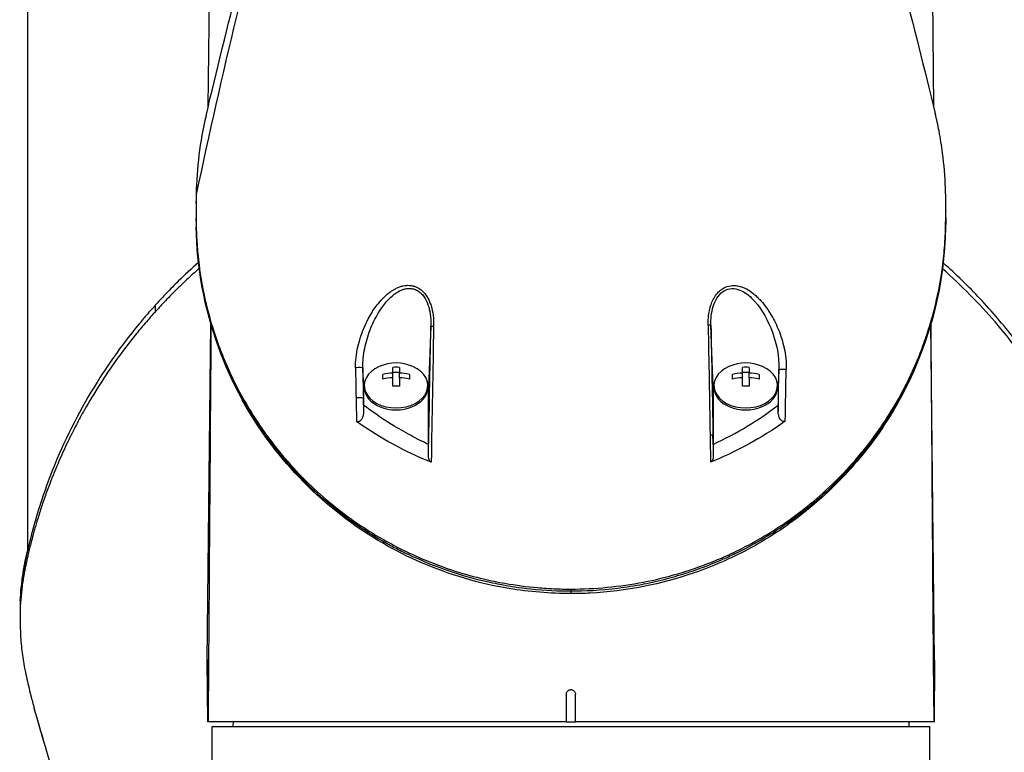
# Model space of a CAD drawing. Header units: millimetres. Extents: x 0 to 4378, y 0 to 2397.
# Tile 152 of 256: x 694 to 801, y 2007 to 2086. Entities that reach past the tile are written whole.
import ezdxf

# ---------------------------------------------------------------- set-up
doc = ezdxf.new("R2010")
doc.units = ezdxf.units.MM
doc.header["$LTSCALE"] = 0.2

# ---------------------------------------------------------------- blocks, each defined once
blk = doc.blocks.new('A$C67cfe5fe')
for p, q in [((-39.42, -99.54), (-39.01, -62.2)), ((39.01, -62.2), (39.42, -99.56)), ((-59, -147.58), (-59, -85.2)), ((-40.73, -109.98), (-40.73, -109.81)), ((40.73, -110.05), (40.73, -109.89)), ((-40.73, -111.81), (-40.73, -111.65)), ((-40.46, -116.45), (-40.47, -116.45)), ((-40.39, -117.09), (-40.39, -117.09)), ((-45.13, -121.78), (-45.13, -121.07)), ((-20.77, -121.71), (-20.77, -121.71)), ((-15.35, -121.71), (-15.35, -121.71)), ((15.05, -121.71), (15.05, -121.71)), ((15.35, -121.71), (15.35, -121.71)), ((20.75, -121.71), (20.76, -121.71)), ((-39.13, -123.05), (-39.13, -123.04)), ((-22.08, -122.7), (-22.08, -122.7)), ((14.93, -122.7), (14.93, -122.7)), ((15.23, -122.7), (15.23, -122.7)), ((21.16, -122.41), (21.17, -122.4)), ((21.16, -122.4), (21.16, -122.41)), ((21.32, -122.7), (21.32, -122.7)), ((22.06, -122.7), (22.06, -122.7)), ((-39.53, -159.7), (-39.13, -123.11)), ((-39.1, -123.13), (-39.1, -123.14)), ((-15.22, -123.39), (-15.47, -130.12)), ((15.47, -130.06), (15.22, -123.28)), ((39.1, -123.14), (39.1, -123.14)), ((39.53, -159.7), (39.13, -123.11)), ((-15.24, -124.62), (-15.24, -124.62)), ((-14.95, -125.1), (-14.95, -125.1)), ((14.95, -125.1), (14.95, -125.1)), ((15.24, -124.62), (15.24, -124.62)), ((-22.53, -130.05), (-22.61, -127.91)), ((-19.36, -128.48), (-19.36, -127.87)), ((-19.36, -128.39), (-18.64, -128.39)), ((-18.64, -127.87), (-18.64, -128.48)), ((18.64, -128.48), (18.64, -127.87)), ((18.64, -128.39), (19.36, -128.39)), ((19.36, -127.87), (19.36, -128.48)), ((22.61, -128.07), (22.53, -130.12)), ((-20.45, -129.15), (-20.45, -128.63)), ((-19.36, -128.99), (-19.36, -128.48)), ((-19.36, -129.92), (-19.36, -128.99)), ((-18.64, -128.99), (-18.64, -128.48)), ((-18.64, -128.99), (-18.64, -129.92)), ((-17.55, -128.63), (-17.55, -129.15)), ((17.55, -129.15), (17.55, -128.64)), ((18.64, -128.99), (18.64, -128.48)), ((18.64, -129.92), (18.64, -128.99)), ((19.36, -128.99), (19.36, -128.48)), ((19.36, -128.99), (19.36, -129.92)), ((20.45, -128.64), (20.45, -129.15)), ((22.59, -128.81), (22.59, -128.81)), ((-22.53, -130.05), (-22.53, -131.78)), ((-22.45, -130.05), (-22.45, -129.84)), ((-15.55, -130.05), (-15.55, -129.84)), ((-15.47, -136.24), (-15.47, -130.12)), ((15.47, -130.06), (15.47, -136.07)), ((15.55, -130.06), (15.55, -129.84)), ((22.45, -130.06), (22.45, -129.84)), ((22.53, -130.12), (22.53, -131.96)), ((-22.53, -131.78), (-22.55, -131.2)), ((-22.53, -131.96), (-22.53, -131.78)), ((15.47, -136.07), (15.44, -135.2)), ((15.47, -136.25), (15.47, -136.07)), ((0, -151.97), (0, -152.18)), ((-59.86, -154.58), (-59.86, -155.28)), ((-39.47, -166.4), (-39.53, -159.7)), ((-39.53, -159.7), (-39.47, -166.4)), ((-39.37, -159.7), (-39.53, -159.7)), ((-39.37, -159.7), (-39.43, -166.4)), ((39.37, -159.7), (39.43, -166.4)), ((39.37, -159.7), (39.53, -159.7)), ((39.47, -166.4), (39.53, -159.7)), ((39.53, -159.7), (39.47, -166.4)), ((-0.5, -163.4), (-0.5, -166.4)), ((0.5, -166.4), (0.5, -163.4)), ((-39.43, -166.4), (-39.47, -166.4)), ((-39.47, -166.4), (-39.47, -166.4)), ((-0.5, -166.4), (-39.43, -166.4)), ((-39, -166.9), (39, -166.9)), ((-39, -171.4), (-39, -166.9)), ((-36.71, -166.4), (-36.72, -166.9)), ((-0.5, -166.4), (0.5, -166.4)), ((39.43, -166.4), (0.5, -166.4)), ((36.71, -166.4), (36.72, -166.9)), ((39, -171.4), (39, -166.9)), ((39.43, -166.4), (39.47, -166.4)), ((39.47, -166.4), (39.47, -166.4))]:
    blk.add_line(p, q)
for centre in [(-19, -131.91), (19, -131.91)]:
    blk.add_arc(centre, 4.52, 66.0031, 113.9969)
for centre, major_axis, ratio, start_param, end_param in [((41.88, -111.84), (-82.61, 0.01), 0.707534, 0.001903, 0.013029), ((39.72, -112.64), (1, -0.02), 0.706623, 0.000001, 0.014095), ((49.7, -142.39), (-26.24, 1449), 0.023759, 1.557176, 1.565404), ((42.49, -142.27), (-26.89, 1453.04), 0.018519, 1.55738, 1.565584), ((-23.11, -127.92), (0.5, 0.009), 0.050153, 0.018543, 2.199203), ((-12.78, -174.14), (-17.5, 911.46), 0.010695, 1.519843, 1.523455), ((-19, -129.84), (-3.45, 0), 0.707116, 5.274253, 10.433711), ((-4.75, -173.72), (-17.02, 919.56), 0.018519, 1.520621, 1.524199), ((-19, -130.88), (-4.28, 0), 0.707097, 4.627603, 4.797175), ((19, -129.84), (-3.45, 0), 0.707116, 5.274253, 10.433711), ((19, -130.88), (-4.28, 0), 0.707097, 4.627603, 4.797175), ((4.43, -175.85), (17.33, 935.51), 0.018502, 4.758916, 4.763836), ((13.06, -176.44), (-17.88, -929.88), 0.01013, 1.616962, 1.623047), ((-19, -131.65), (-4.5, 0), 0.707097, 4.792943, 5.040089), ((-19, -132.16), (4.5, 0), 0.707097, 1.65135, 1.898497), ((-19, -131.65), (-4.5, 0), 0.707097, 4.384689, 4.631835), ((-19, -132.16), (4.5, 0), 0.707097, 1.243096, 1.490243), ((19, -131.65), (-4.5, 0), 0.707097, 4.792943, 5.040089), ((19, -132.16), (4.5, 0), 0.707097, 1.65135, 1.898497), ((19, -131.65), (-4.5, 0), 0.707097, 4.384689, 4.631835), ((19, -132.16), (4.5, 0), 0.707097, 1.243096, 1.490243), ((-19, -130.05), (-3.45, 0), 0.707116, 0, 3.141593), ((-19, -132.93), (4.28, 0), 0.707097, 1.486011, 1.655582), ((19, -130.06), (-3.45, 0), 0.707116, 0, 3.141593), ((19, -132.93), (4.28, 0), 0.707097, 1.486011, 1.655582), ((19, -132.67), (4.7, 0), 0.707107, 0.709881, 0.709892), ((-23.05, -131.21), (0.5, 0.009), 0.04658, 0.01854, 2.190561), ((-12.43, -175.07), (-17.88, 931.03), 0.010823, 1.523451, 1.52618), ((-19, -132.67), (-4.7, 0), 0.707107, 5.821616, 5.821671), ((-4.44, -174.47), (-17.32, 935.58), 0.018519, 1.524193, 1.52579), ((-19, -132.67), (-4.7, 0), 0.707107, 3.823518, 3.823523), ((-19, -132.67), (-4.7, 0), 0.707107, 3.714097, 3.714147), ((19, -132.67), (4.7, 0), 0.707107, 2.568828, 2.568838), ((19, -132.67), (4.7, 0), 0.707107, 2.459645, 2.45965), ((0, -105.26), (0, 35.29), 0.999657, 2.448888, 2.44889), ((-0.82, -112.26), (-34.59, -3.99), 0.799813, 1.966994, 2.216206), ((0, -105.26), (0, 35.29), 0.999657, 3.83428, 3.834282), ((49.72, -142.44), (-26.37, 1456.5), 0.023654, 1.5654, 1.567438), ((42.61, -142.31), (-27.02, 1459.91), 0.018519, 1.565579, 1.567141), ((0, -105.26), (0, 35.29), 0.999657, 2.69737, 2.697372)]:
    blk.add_ellipse(centre, major_axis=major_axis, ratio=ratio, start_param=start_param, end_param=end_param)
for points in [[(-39.65, -100.5), (-37.36, -90.85), (-34.82, -80.79), (-31.97, -70.76)], [(31.95, -70.77), (34.73, -80.76), (37.27, -90.75), (39.59, -100.25)], [(-31.84, -72.03), (-34.92, -83.33), (-37.9, -95.79), (-40.72, -109.08)], [(-39.65, -100.5), (-40.32, -103.33), (-40.68, -106.2), (-40.72, -109.08)], [(-40.73, -110), (-40.73, -109.99), (-40.73, -109.99), (-40.73, -109.98)], [(-40.73, -110), (-40.73, -110.12), (-40.73, -110.23), (-40.73, -110.34)], [(40.73, -110.81), (40.73, -110.84), (40.73, -110.86), (40.73, -110.89)], [(-40.73, -111.94), (-40.73, -111.9), (-40.73, -111.85), (-40.73, -111.81)], [(40.73, -111.59), (40.73, -111.66), (40.73, -111.72), (40.73, -111.78)], [(40.73, -111.78), (40.73, -111.91), (40.73, -112.05), (40.73, -112.18)], [(-40.72, -112.6), (-40.72, -112.6), (-40.72, -112.59), (-40.72, -112.59)], [(-15.22, -122.84), (-15.21, -123.02), (-15.22, -123.2), (-15.22, -123.39)], [(-39.1, -123.2), (-39.2, -134.88), (-39.29, -147.05), (-39.37, -159.7)], [(-15.48, -137.49), (-15.39, -132.79), (-15.31, -128.09), (-15.22, -123.39)], [(-15.22, -123.39), (-15.21, -123.39), (-15.08, -123.39), (-14.92, -123.39)], [(-14.92, -123.39), (-15, -128.32), (-15.09, -133.25), (-15.18, -138.18)], [(15.22, -123.28), (15.21, -123.27), (15.08, -123.27), (14.91, -123.28)], [(39.1, -123.21), (39.2, -135.37), (39.29, -147.54), (39.37, -159.7)], [(-22.36, -129.28), (-22.47, -129.53), (-22.53, -129.79), (-22.53, -130.05)], [(15.64, -129.28), (15.53, -129.53), (15.47, -129.79), (15.47, -130.06)], [(15.13, -135.2), (15.3, -135.2), (15.43, -135.19), (15.44, -135.2)], [(0, -152.47), (0, -152.47), (0, -152.47), (0, -152.47)], [(-47.48, -197.29), (-51.5, -186.91), (-55.16, -176.1), (-58.31, -164.95)], [(-57.36, -168.23), (-57.66, -167.22), (-57.99, -166.1), (-58.25, -165.17)]]:
    blk.add_open_spline(points, degree=3)
for points, knots in [([(0, -151.97), (1.33, -151.97), (2.65, -151.91), (5.29, -151.65), (6.59, -151.47), (10.43, -150.72), (12.89, -149.99), (15.87, -148.81), (16.52, -148.53), (17.88, -147.91), (18.59, -147.55), (21.14, -146.21), (22.86, -145.11), (24.88, -143.61), (25.29, -143.29), (26.63, -142.22), (27.51, -141.44), (29.25, -139.78), (30.09, -138.89), (31.29, -137.51), (31.69, -137.03), (32.47, -136.05), (32.85, -135.54), (33.59, -134.5), (33.96, -133.97), (35.05, -132.27), (35.73, -131.1), (36.66, -129.29), (36.96, -128.66), (37.53, -127.38), (37.81, -126.72), (38.33, -125.36), (38.57, -124.67), (38.91, -123.61), (39.02, -123.26), (39.34, -122.15), (39.54, -121.41), (40.09, -119.03), (40.36, -117.38), (40.57, -115.34), (40.6, -114.93), (40.67, -113.99), (40.69, -113.46), (40.72, -112.56), (40.73, -112.24), (40.73, -111.8), (40.73, -111.74), (40.73, -111.6), (40.73, -111.53), (40.73, -111.21), (40.73, -111.01), (40.73, -110.66), (40.73, -110.56), (40.73, -110.28), (40.73, -110.13), (40.73, -109.82), (40.73, -109.67), (40.73, -109.42), (40.73, -109.31), (40.73, -109.12), (40.73, -109.04), (40.72, -108.85), (40.72, -108.74), (40.71, -108.54), (40.71, -108.45), (40.66, -107.1), (40.56, -105.83), (40.29, -103.76), (40.16, -102.96), (39.89, -101.52), (39.75, -100.88), (39.59, -100.25)], [-21.001083, -21.001083, -21.001083, -21.001083, -20.328863, -20.328863, -19.655828, -19.655828, -18.308332, -18.308332, -17.924512, -17.924512, -17.485993, -17.485993, -16.316696, -16.316696, -16.006668, -16.006668, -15.296307, -15.296307, -14.534305, -14.534305, -14.139555, -14.139555, -13.730091, -13.730091, -13.30546, -13.30546, -12.401825, -12.401825, -11.929878, -11.929878, -11.437802, -11.437802, -10.9252, -10.9252, -10.663362, -10.663362, -10.117833, -10.117833, -8.934625, -8.934625, -8.645977, -8.645977, -8.260408, -8.260408, -8.006475, -8.006475, -7.961161, -7.961161, -7.91407, -7.91407, -7.778509, -7.778509, -7.724161, -7.724161, -7.666804, -7.666804, -7.602838, -7.602838, -7.565627, -7.565627, -7.532521, -7.532521, -7.488032, -7.488032, -7.450837, -7.450837, -6.924212, -6.924212, -6.587553, -6.587553, -6.320409, -6.320409, -6.320409, -6.320409]), ([(-40.72, -109.08), (-40.73, -109.43), (-40.73, -109.86), (-40.73, -110.51), (-40.73, -110.71), (-40.73, -111.15)], [-0.3053506, -0.3053506, -0.3053506, -0.3053506, -0.1855765, -0.1855765, 0, 0, 0, 0]), ([(-40.73, -111.15), (-40.73, -111.2), (-40.73, -111.26), (-40.73, -111.31), (-40.73, -111.39), (-40.73, -111.46), (-40.73, -111.54), (-40.73, -111.55), (-40.73, -111.57), (-40.73, -111.58)], [0, 0, 0, 0, 0.3844855, 0.3844855, 0.3844855, 0.8996816, 0.8996816, 0.8996816, 1, 1, 1, 1]), ([(-40.73, -111.58), (-40.73, -111.63), (-40.73, -111.67), (-40.73, -111.77), (-40.73, -111.81), (-40.73, -111.95), (-40.73, -112.04), (-40.73, -112.31), (-40.72, -112.5), (-40.71, -112.8), (-40.71, -112.92), (-40.69, -113.54), (-40.66, -114.02), (-40.61, -114.84), (-40.58, -115.16), (-40.51, -115.92), (-40.46, -116.35), (-40.33, -117.36), (-40.24, -117.94), (-40.01, -119.28), (-39.85, -120.04), (-39.44, -121.82), (-39.16, -122.83), (-38.66, -124.41), (-38.46, -124.98), (-38.01, -126.2), (-37.75, -126.85), (-37.33, -127.83), (-37.18, -128.17), (-36.66, -129.29), (-36.27, -130.07), (-35.38, -131.7), (-34.86, -132.57), (-33.68, -134.39), (-33, -135.35), (-31.89, -136.79), (-31.48, -137.28), (-30.28, -138.69), (-29.44, -139.58), (-27.7, -141.27), (-26.82, -142.05), (-25.07, -143.48), (-24.22, -144.12), (-22.55, -145.27), (-21.74, -145.79), (-19.44, -147.14), (-17.89, -147.93), (-15.04, -149.16), (-13.78, -149.63), (-11.49, -150.36), (-10.49, -150.63), (-8.72, -151.05), (-7.94, -151.21), (-5.99, -151.55), (-4.81, -151.71), (-3.01, -151.87), (-2.41, -151.91), (-1.51, -151.95), (-1.21, -151.96), (-0.75, -151.97), (-0.6, -151.97), (-0.38, -151.97), (-0.3, -151.97), (-0.19, -151.97), (-0.15, -151.97), (-0.08, -151.97), (-0.04, -151.97), (0, -151.97)], [-7.729592, -7.729592, -7.729592, -7.729592, -7.71044, -7.71044, -7.69072, -7.69072, -7.65201, -7.65201, -7.574312, -7.574312, -7.522506, -7.522506, -7.315221, -7.315221, -7.177151, -7.177151, -6.993063, -6.993063, -6.7477, -6.7477, -6.420577, -6.420577, -5.984557, -5.984557, -5.735856, -5.735856, -5.451942, -5.451942, -5.300422, -5.300422, -4.9539, -4.9539, -4.557704, -4.557704, -4.105179, -4.105179, -3.863816, -3.863816, -3.40942, -3.40942, -2.98401, -2.98401, -2.611687, -2.611687, -2.28576, -2.28576, -1.715015, -1.715015, -1.28633, -1.28633, -0.964845, -0.964845, -0.723574, -0.723574, -0.36177, -0.36177, -0.180858, -0.180858, -0.090444, -0.090444, -0.045229, -0.045229, -0.022617, -0.022617, -0.011309, -0.011309, -0.000001, -0.000001, -0.000001, -0.000001]), ([(-40.72, -112.59), (-40.64, -117.19), (-39.77, -121.67), (-38.18, -125.9), (-36.53, -130.3), (-34.11, -134.44), (-30.92, -138.12), (-30.87, -138.18), (-30.8, -138.25), (-30.77, -138.29), (-30.74, -138.33), (-30.71, -138.37), (-30.67, -138.4), (-29.77, -139.43), (-28.45, -140.84), (-26.49, -142.5), (-26.03, -142.89), (-25.54, -143.29), (-25.01, -143.7), (-24.36, -144.2), (-23.64, -144.72), (-22.85, -145.25), (-22.14, -145.72), (-21.38, -146.2), (-20.55, -146.68), (-20.14, -146.92), (-19.71, -147.16), (-19.26, -147.4), (-19.04, -147.51), (-18.81, -147.63), (-18.58, -147.75), (-18.35, -147.87), (-18.09, -147.99), (-17.87, -148.1), (-17.84, -148.12), (-17.8, -148.13), (-17.76, -148.15), (-14.78, -149.58), (-11.82, -150.55), (-9.1, -151.16), (-8.72, -151.25), (-8.34, -151.33), (-7.96, -151.4), (-6.71, -151.65), (-5.51, -151.83), (-4.38, -151.95), (-2.76, -152.12), (-1.3, -152.17), (0, -152.18)], [0, 0, 0, 0, 0.2431558, 0.2431558, 0.2431558, 0.4960937, 0.4960937, 0.4960937, 0.4998798, 0.4998798, 0.4998798, 0.5044509, 0.5044509, 0.5044509, 0.625, 0.625, 0.625, 0.6529348, 0.6529348, 0.6529348, 0.6875, 0.6875, 0.6875, 0.71875, 0.71875, 0.71875, 0.734375, 0.734375, 0.734375, 0.7421875, 0.7421875, 0.7421875, 0.75, 0.75, 0.75, 0.7513839, 0.7513839, 0.7513839, 0.8597114, 0.8597114, 0.8597114, 0.875, 0.875, 0.875, 0.9263298, 0.9263298, 0.9263298, 0.9999995, 0.9999995, 0.9999995, 0.9999995]), ([(0, -152.47), (-2.25, -152.45), (-4.51, -152.28), (-10.01, -151.37), (-13.22, -150.4), (-19.17, -147.84), (-21.95, -146.2), (-27.42, -142.13), (-29.99, -139.55), (-34.86, -133.34), (-36.9, -129.53), (-39.85, -121.39), (-40.64, -116.98), (-40.72, -112.6)], [0.000002, 0.000002, 0.000002, 0.000002, 0.674384, 0.674384, 1.694347, 1.694347, 2.755885, 2.755885, 4.060099, 4.060099, 5.739789, 5.739789, 7.576423, 7.576423, 7.576423, 7.576423]), ([(0, -152.18), (1.49, -152.18), (3.22, -152.1), (5.15, -151.86), (6.01, -151.75), (6.91, -151.61), (7.85, -151.43), (7.87, -151.42), (7.89, -151.42), (7.91, -151.41), (8.74, -151.25), (9.6, -151.06), (10.48, -150.83), (11.22, -150.63), (11.97, -150.41), (12.73, -150.16), (12.83, -150.13), (12.93, -150.1), (13.03, -150.07), (13.77, -149.82), (14.52, -149.55), (15.27, -149.24), (15.34, -149.22), (15.41, -149.19), (15.48, -149.16), (15.84, -149.02), (16.2, -148.86), (16.56, -148.7), (16.78, -148.61), (16.99, -148.51), (17.21, -148.41), (17.32, -148.36), (17.42, -148.31), (17.53, -148.26), (17.63, -148.21), (17.71, -148.18), (17.82, -148.12), (17.83, -148.12), (17.84, -148.11), (17.86, -148.11), (19.28, -147.42), (20.54, -146.71), (21.67, -146.01), (22.4, -145.56), (23.07, -145.11), (23.69, -144.67), (24.39, -144.18), (25.03, -143.69), (25.61, -143.23), (26.12, -142.82), (26.59, -142.42), (27.01, -142.05), (27.83, -141.33), (28.5, -140.69), (29.05, -140.14), (29.17, -140.01), (29.29, -139.89), (29.4, -139.78), (29.7, -139.47), (29.97, -139.19), (30.19, -138.94), (30.3, -138.82), (30.4, -138.71), (30.5, -138.6), (30.52, -138.57), (30.55, -138.54), (30.58, -138.51), (30.6, -138.49), (30.61, -138.47), (30.63, -138.45), (30.65, -138.43), (30.67, -138.41), (30.69, -138.38), (30.7, -138.37), (30.71, -138.36), (30.72, -138.35), (30.72, -138.35), (30.72, -138.35), (30.72, -138.35), (30.72, -138.34), (30.73, -138.34), (30.73, -138.34), (30.73, -138.34), (30.74, -138.33), (30.75, -138.32), (31.07, -137.95), (31.39, -137.58), (31.69, -137.2), (32.62, -136.06), (33.47, -134.9), (34.23, -133.73), (35.01, -132.53), (35.71, -131.32), (36.32, -130.11), (36.96, -128.86), (37.52, -127.62), (38, -126.38), (38.16, -125.97), (38.31, -125.57), (38.45, -125.16), (38.53, -124.93), (38.61, -124.71), (38.68, -124.49), (38.9, -123.85), (39.09, -123.21), (39.27, -122.58), (39.63, -121.27), (39.92, -119.99), (40.14, -118.72), (40.25, -118.06), (40.35, -117.42), (40.43, -116.77), (40.51, -116.12), (40.57, -115.47), (40.62, -114.82), (40.67, -114.09), (40.71, -113.37), (40.72, -112.65)], [0.0000003, 0.0000003, 0.0000003, 0.0000003, 0.0859853, 0.0859853, 0.0859853, 0.1241981, 0.1241981, 0.1241981, 0.125, 0.125, 0.125, 0.1589987, 0.1589987, 0.1589987, 0.1875, 0.1875, 0.1875, 0.1911709, 0.1911709, 0.1911709, 0.21875, 0.21875, 0.21875, 0.2212271, 0.2212271, 0.2212271, 0.234375, 0.234375, 0.234375, 0.2421875, 0.2421875, 0.2421875, 0.2460938, 0.2460938, 0.2460938, 0.2496161, 0.2496161, 0.2496161, 0.25, 0.25, 0.25, 0.2912742, 0.2912742, 0.2912742, 0.3179228, 0.3179228, 0.3179228, 0.3481944, 0.3481944, 0.3481944, 0.375, 0.375, 0.375, 0.4261619, 0.4261619, 0.4261619, 0.4375, 0.4375, 0.4375, 0.46875, 0.46875, 0.46875, 0.484375, 0.484375, 0.484375, 0.4893023, 0.4893023, 0.4893023, 0.4921875, 0.4921875, 0.4921875, 0.4960938, 0.4960938, 0.4960938, 0.4980469, 0.4980469, 0.4980469, 0.4986572, 0.4986572, 0.4986572, 0.4992676, 0.4992676, 0.4992676, 0.5, 0.5, 0.5, 0.5215625, 0.5215625, 0.5215625, 0.5877727, 0.5877727, 0.5877727, 0.656049, 0.656049, 0.656049, 0.7265974, 0.7265974, 0.7265974, 0.75, 0.75, 0.75, 0.7627993, 0.7627993, 0.7627993, 0.7996666, 0.7996666, 0.7996666, 0.8755356, 0.8755356, 0.8755356, 0.9146293, 0.9146293, 0.9146293, 0.9545641, 0.9545641, 0.9545641, 1, 1, 1, 1]), ([(40.72, -112.66), (40.6, -118.71), (39.12, -124.84), (34.82, -133.14), (33.12, -135.7), (29.38, -140.11), (27.41, -142.03), (23.37, -145.2), (21.35, -146.54), (17.35, -148.66), (15.41, -149.51), (9.88, -151.43), (5.99, -152.22), (1.4, -152.45), (0.7, -152.47), (0, -152.47)], [0, 0, 0, 0, 2.532204, 2.532204, 3.707832, 3.707832, 4.693204, 4.693204, 5.508884, 5.508884, 6.184691, 6.184691, 7.353938, 7.353938, 7.564593, 7.564593, 7.564593, 7.564593]), ([(-40.47, -116.46), (-41.23, -117.13), (-41.96, -117.81), (-43.1, -118.93), (-43.51, -119.35), (-44.13, -119.99), (-44.34, -120.21), (-44.87, -120.78), (-45.11, -121.05), (-45.13, -121.07)], [4.7616485, 4.7616485, 4.7616485, 4.7616485, 5.1281714, 5.1281714, 5.349223, 5.349223, 5.4595255, 5.4595255, 5.6414774, 5.6414774, 5.6414774, 5.6414774]), ([(59.86, -154.57), (59.86, -154.3), (59.86, -154.04), (59.83, -153.12), (59.79, -152.47), (59.7, -151.57), (59.67, -151.31), (59.58, -150.56), (59.5, -150.06), (59.39, -149.4), (59.36, -149.25), (59.31, -148.99), (59.28, -148.88), (59.24, -148.67), (59.22, -148.57), (59.17, -148.36), (59.15, -148.25), (59.04, -147.73), (58.94, -147.32), (58.73, -146.47), (58.62, -146.03), (58.28, -144.77), (58.05, -143.95), (57.53, -142.33), (57.26, -141.52), (56.66, -139.87), (56.33, -139.03), (55.61, -137.31), (55.22, -136.43), (54.59, -135.1), (54.36, -134.65), (53.74, -133.43), (53.34, -132.67), (52.44, -131.08), (51.94, -130.24), (50.9, -128.59), (50.36, -127.78), (49.26, -126.21), (48.7, -125.44), (46.99, -123.23), (45.78, -121.8), (43.22, -119.07), (41.88, -117.76), (40.46, -116.5)], [0.3703293, 0.3703293, 0.3703293, 0.3703293, 0.3768428, 0.3768428, 0.3928613, 0.3928613, 0.3992061, 0.3992061, 0.4115742, 0.4115742, 0.4153435, 0.4153435, 0.4181398, 0.4181398, 0.4207138, 0.4207138, 0.4231441, 0.4231441, 0.4328041, 0.4328041, 0.443145, 0.443145, 0.4624048, 0.4624048, 0.4815797, 0.4815797, 0.5018181, 0.5018181, 0.5229618, 0.5229618, 0.5340035, 0.5340035, 0.5527188, 0.5527188, 0.5738832, 0.5738832, 0.5945831, 0.5945831, 0.6145009, 0.6145009, 0.6528362, 0.6528362, 0.6899588, 0.6899588, 0.6899588, 0.6899588]), ([(-40.39, -117.09), (-40.47, -117.16), (-40.54, -117.23), (-40.82, -117.48), (-41.02, -117.66), (-41.39, -118), (-41.56, -118.16), (-42.03, -118.6), (-42.33, -118.88), (-43.05, -119.59), (-43.48, -120.02), (-44.11, -120.68), (-44.32, -120.9), (-44.63, -121.23), (-44.73, -121.34), (-44.9, -121.52), (-45.11, -121.76), (-45.13, -121.78)], [-0.2412451, -0.2412451, -0.2412451, -0.2412451, -0.2301745, -0.2301745, -0.2006975, -0.2006975, -0.1749212, -0.1749212, -0.1298113, -0.1298113, -0.0619841, -0.0619841, -0.028133, -0.028133, -0.0112076, -0.0112076, -0.0000006, -0.0000006, -0.0000006, -0.0000006]), ([(58.25, -165.17), (58.35, -164.83), (58.44, -164.49), (58.72, -163.44), (58.9, -162.72), (59.09, -161.89), (59.11, -161.79), (59.15, -161.6), (59.17, -161.52), (59.21, -161.35), (59.23, -161.26), (59.27, -161.06), (59.29, -160.95), (59.33, -160.75), (59.35, -160.67), (59.39, -160.46), (59.41, -160.34), (59.45, -160.12), (59.46, -160.01), (59.57, -159.38), (59.64, -158.85), (59.77, -157.64), (59.82, -156.95), (59.87, -155.56), (59.87, -154.86), (59.82, -153.72), (59.79, -153.27), (59.75, -152.73), (59.74, -152.62), (59.71, -152.34), (59.69, -152.15), (59.61, -151.51), (59.55, -151.06), (59.43, -150.36), (59.39, -150.12), (59.33, -149.79), (59.31, -149.71), (59.28, -149.58), (59.27, -149.53), (59.24, -149.39), (59.22, -149.29), (59.17, -149.04), (59.14, -148.89), (59.06, -148.55), (59.02, -148.36), (58.93, -148), (58.89, -147.82), (58.83, -147.58), (58.82, -147.52), (58.77, -147.32), (58.73, -147.16), (58.63, -146.77), (58.57, -146.56), (58.47, -146.17), (58.43, -146.01), (58.34, -145.68), (58.29, -145.52), (58.17, -145.1), (58.09, -144.84), (57.96, -144.39), (57.9, -144.21), (57.8, -143.88), (57.76, -143.74), (57.69, -143.53), (57.67, -143.46), (57.58, -143.19), (57.51, -142.98), (57.13, -141.87), (56.8, -140.96), (56.06, -139.07), (55.65, -138.1), (55.03, -136.75), (54.86, -136.37), (54.58, -135.81), (54.5, -135.63), (54.19, -135.01), (53.97, -134.58), (53.51, -133.71), (53.27, -133.26), (52.49, -131.86), (51.92, -130.91), (50.84, -129.19), (50.32, -128.42), (49.16, -126.77), (48.51, -125.88), (47.27, -124.31), (46.69, -123.61), (44.37, -120.92), (42.46, -118.98), (40.38, -117.14)], [-5.231512, -5.231512, -5.231512, -5.231512, -5.19041, -5.19041, -5.103809, -5.103809, -5.091041, -5.091041, -5.081268, -5.081268, -5.070806, -5.070806, -5.057101, -5.057101, -5.047416, -5.047416, -5.032993, -5.032993, -5.021064, -5.021064, -4.959513, -4.959513, -4.879662, -4.879662, -4.798866, -4.798866, -4.746913, -4.746913, -4.735039, -4.735039, -4.713278, -4.713278, -4.660559, -4.660559, -4.631405, -4.631405, -4.620962, -4.620962, -4.61581, -4.61581, -4.603824, -4.603824, -4.585775, -4.585775, -4.565126, -4.565126, -4.545061, -4.545061, -4.538129, -4.538129, -4.518662, -4.518662, -4.489931, -4.489931, -4.468034, -4.468034, -4.446173, -4.446173, -4.412022, -4.412022, -4.38742, -4.38742, -4.368644, -4.368644, -4.359076, -4.359076, -4.331844, -4.331844, -4.208918, -4.208918, -4.076245, -4.076245, -4.023995, -4.023995, -3.998904, -3.998904, -3.939656, -3.939656, -3.878964, -3.878964, -3.746371, -3.746371, -3.637173, -3.637173, -3.509455, -3.509455, -3.406658, -3.406658, -3.1054, -3.1054, -3.1054, -3.1054]), ([(-23.4, -127.91), (-23.41, -127.54), (-23.39, -127.16), (-23.35, -126.78), (-23.3, -126.4), (-23.24, -126.02), (-23.16, -125.67), (-23.16, -125.66), (-23.15, -125.65), (-23.15, -125.63), (-23.07, -125.29), (-22.98, -124.94), (-22.87, -124.6), (-22.76, -124.26), (-22.64, -123.94), (-22.51, -123.63), (-22.5, -123.61), (-22.49, -123.59), (-22.48, -123.57), (-22.34, -123.23), (-22.19, -122.9), (-22.02, -122.59), (-21.89, -122.35), (-21.76, -122.12), (-21.61, -121.89), (-21.57, -121.81), (-21.52, -121.73), (-21.47, -121.66), (-21.33, -121.46), (-21.2, -121.26), (-21.06, -121.08), (-20.87, -120.84), (-20.69, -120.63), (-20.47, -120.4), (-20.34, -120.27), (-20.23, -120.16), (-20.1, -120.05), (-20, -119.96), (-19.9, -119.87), (-19.78, -119.77), (-19.64, -119.67), (-19.51, -119.58), (-19.38, -119.5), (-19.34, -119.47), (-19.31, -119.45), (-19.28, -119.43), (-19.19, -119.38), (-19.1, -119.33), (-18.99, -119.27), (-18.83, -119.2), (-18.68, -119.13), (-18.52, -119.08), (-18.46, -119.06), (-18.4, -119.05), (-18.34, -119.03), (-18.26, -119.01), (-18.17, -118.99), (-18.06, -118.97), (-17.99, -118.96), (-17.91, -118.96), (-17.84, -118.95), (-17.67, -118.94), (-17.5, -118.95), (-17.33, -118.97), (-17.23, -118.99), (-17.12, -119.02), (-17, -119.05), (-16.95, -119.07), (-16.89, -119.09), (-16.84, -119.11), (-16.68, -119.18), (-16.53, -119.26), (-16.38, -119.36), (-16.24, -119.47), (-16.1, -119.59), (-15.98, -119.72), (-15.97, -119.73), (-15.96, -119.74), (-15.96, -119.75), (-15.85, -119.87), (-15.74, -120.01), (-15.65, -120.16), (-15.49, -120.4), (-15.37, -120.67), (-15.28, -120.91), (-15.25, -120.99), (-15.22, -121.08), (-15.19, -121.17), (-15.09, -121.49), (-15.01, -121.85), (-14.97, -122.17), (-14.97, -122.2), (-14.96, -122.23), (-14.96, -122.26), (-14.95, -122.36), (-14.94, -122.45), (-14.93, -122.54), (-14.93, -122.63), (-14.92, -122.71), (-14.92, -122.79), (-14.92, -122.8), (-14.92, -122.81), (-14.92, -122.82), (-14.91, -123), (-14.91, -123.17), (-14.92, -123.39)], [0, 0, 0, 0, 0.06061, 0.06061, 0.06061, 0.122541, 0.122541, 0.122541, 0.125, 0.125, 0.125, 0.18804, 0.18804, 0.18804, 0.25, 0.25, 0.25, 0.254168, 0.254168, 0.254168, 0.323919, 0.323919, 0.323919, 0.375, 0.375, 0.375, 0.39207, 0.39207, 0.39207, 0.4375, 0.4375, 0.4375, 0.5, 0.5, 0.5, 0.533908, 0.533908, 0.533908, 0.5625, 0.5625, 0.5625, 0.59375, 0.59375, 0.59375, 0.602455, 0.602455, 0.602455, 0.625, 0.625, 0.625, 0.65625, 0.65625, 0.65625, 0.669312, 0.669312, 0.669312, 0.6875, 0.6875, 0.6875, 0.700546, 0.700546, 0.700546, 0.731289, 0.731289, 0.731289, 0.75, 0.75, 0.75, 0.759109, 0.759109, 0.759109, 0.785061, 0.785061, 0.785061, 0.81088, 0.81088, 0.81088, 0.8125, 0.8125, 0.8125, 0.835978, 0.835978, 0.835978, 0.875, 0.875, 0.875, 0.888263, 0.888263, 0.888263, 0.9375, 0.9375, 0.9375, 0.942362, 0.942362, 0.942362, 0.956225, 0.956225, 0.956225, 0.96875, 0.96875, 0.96875, 0.970886, 0.970886, 0.970886, 1, 1, 1, 1]), ([(-22.61, -127.91), (-22.62, -127.56), (-22.6, -127.21), (-22.56, -126.86), (-22.53, -126.51), (-22.47, -126.16), (-22.4, -125.81), (-22.33, -125.46), (-22.25, -125.12), (-22.15, -124.79), (-22.05, -124.45), (-21.94, -124.13), (-21.82, -123.8), (-21.69, -123.48), (-21.56, -123.17), (-21.41, -122.86), (-21.26, -122.56), (-21.1, -122.25), (-20.93, -121.97), (-20.59, -121.39), (-20.2, -120.86), (-19.74, -120.4), (-19.52, -120.17), (-19.28, -119.96), (-19.02, -119.79), (-18.76, -119.61), (-18.49, -119.47), (-18.2, -119.38), (-18.06, -119.34), (-17.91, -119.3), (-17.77, -119.29), (-17.62, -119.27), (-17.47, -119.28), (-17.32, -119.3), (-17.18, -119.32), (-17.03, -119.35), (-16.89, -119.41), (-16.75, -119.47), (-16.61, -119.54), (-16.49, -119.64), (-16.36, -119.73), (-16.24, -119.84), (-16.14, -119.96), (-16.03, -120.08), (-15.94, -120.22), (-15.85, -120.36), (-15.68, -120.65), (-15.55, -120.96), (-15.45, -121.3), (-15.35, -121.63), (-15.29, -121.98), (-15.26, -122.32), (-15.25, -122.41), (-15.24, -122.5), (-15.23, -122.59), (-15.23, -122.67), (-15.22, -122.76), (-15.22, -122.84)], [0, 0, 0, 0, 0.064564, 0.064564, 0.064564, 0.129128, 0.129128, 0.129128, 0.193692, 0.193692, 0.193692, 0.258256, 0.258256, 0.258256, 0.32282, 0.32282, 0.32282, 0.387384, 0.387384, 0.387384, 0.516513, 0.516513, 0.516513, 0.581077, 0.581077, 0.581077, 0.645641, 0.645641, 0.645641, 0.677923, 0.677923, 0.677923, 0.710205, 0.710205, 0.710205, 0.742487, 0.742487, 0.742487, 0.774769, 0.774769, 0.774769, 0.807051, 0.807051, 0.807051, 0.839333, 0.839333, 0.839333, 0.903897, 0.903897, 0.903897, 0.968461, 0.968461, 0.968461, 0.984602, 0.984602, 0.984602, 1, 1, 1, 1]), ([(14.91, -123.28), (14.91, -123.06), (14.92, -122.85), (14.93, -122.65), (14.94, -122.44), (14.96, -122.28), (14.99, -122.05), (15.03, -121.82), (15.07, -121.6), (15.13, -121.39), (15.16, -121.27), (15.19, -121.17), (15.23, -121.07), (15.26, -120.98), (15.29, -120.89), (15.33, -120.79), (15.51, -120.36), (15.74, -119.98), (16.05, -119.66), (16.18, -119.53), (16.33, -119.41), (16.48, -119.31), (16.79, -119.11), (17.1, -119.03), (17.39, -118.99), (17.6, -118.96), (17.83, -118.97), (18.05, -119), (18.09, -119), (18.13, -119.01), (18.16, -119.01), (18.26, -119.03), (18.35, -119.05), (18.45, -119.08), (18.5, -119.1), (18.56, -119.12), (18.61, -119.14), (18.76, -119.19), (18.94, -119.27), (19.07, -119.34), (19.32, -119.47), (19.56, -119.63), (19.8, -119.82), (19.93, -119.92), (20.06, -120.03), (20.19, -120.15), (20.31, -120.27), (20.42, -120.38), (20.52, -120.49), (20.93, -120.92), (21.32, -121.44), (21.66, -122), (21.99, -122.54), (22.27, -123.08), (22.53, -123.71), (22.54, -123.73), (22.55, -123.75), (22.56, -123.77), (22.69, -124.1), (22.81, -124.43), (22.91, -124.76), (23.01, -125.09), (23.09, -125.39), (23.17, -125.76), (23.18, -125.78), (23.18, -125.8), (23.19, -125.82), (23.26, -126.17), (23.31, -126.49), (23.35, -126.87), (23.36, -126.89), (23.36, -126.91), (23.36, -126.93), (23.4, -127.3), (23.41, -127.6), (23.4, -128.06)], [0, 0, 0, 0, 0.03125, 0.03125, 0.03125, 0.0625, 0.0625, 0.0625, 0.09375, 0.09375, 0.09375, 0.110985, 0.110985, 0.110985, 0.125, 0.125, 0.125, 0.1875, 0.1875, 0.1875, 0.213151, 0.213151, 0.213151, 0.266654, 0.266654, 0.266654, 0.305187, 0.305187, 0.305187, 0.3125, 0.3125, 0.3125, 0.332554, 0.332554, 0.332554, 0.34375, 0.34375, 0.34375, 0.375, 0.375, 0.375, 0.4375, 0.4375, 0.4375, 0.469225, 0.469225, 0.469225, 0.5, 0.5, 0.5, 0.625, 0.625, 0.625, 0.746043, 0.746043, 0.746043, 0.75, 0.75, 0.75, 0.8125, 0.8125, 0.8125, 0.875, 0.875, 0.875, 0.877935, 0.877935, 0.877935, 0.9375, 0.9375, 0.9375, 0.940676, 0.940676, 0.940676, 1, 1, 1, 1]), ([(15.22, -123.28), (15.2, -122.59), (15.27, -121.91), (15.66, -120.62), (16, -120.02), (16.97, -119.29), (17.58, -119.22), (18.7, -119.55), (19.2, -119.9), (20.53, -121.2), (21.21, -122.35), (22.22, -124.82), (22.56, -126.17), (22.61, -127.54)], [0, 0, 0, 0, 0.125, 0.125, 0.25, 0.25, 0.375, 0.375, 0.5, 0.5, 0.75, 0.75, 1, 1, 1, 1]), ([(-45.13, -121.78), (-45.15, -121.8), (-45.36, -122.03), (-45.52, -122.2), (-45.61, -122.31), (-45.89, -122.63), (-46.08, -122.85), (-46.63, -123.49), (-46.99, -123.92), (-48.04, -125.23), (-48.72, -126.12), (-50.65, -128.8), (-51.82, -130.64), (-53.17, -133.03), (-53.46, -133.57), (-54.06, -134.72), (-54.37, -135.34), (-55.01, -136.66), (-55.33, -137.37), (-55.99, -138.88), (-56.32, -139.7), (-56.82, -141.01), (-57, -141.5), (-57.33, -142.43), (-57.48, -142.87), (-57.78, -143.8), (-57.93, -144.28), (-58.13, -144.96), (-58.18, -145.15), (-58.29, -145.52), (-58.34, -145.7), (-58.47, -146.17), (-58.54, -146.44), (-58.67, -146.94), (-58.73, -147.15), (-58.83, -147.58), (-58.88, -147.79), (-58.96, -148.11), (-58.98, -148.21), (-59.04, -148.46), (-59.08, -148.62), (-59.12, -148.83), (-59.13, -148.88), (-59.15, -148.97), (-59.16, -149.02), (-59.18, -149.1), (-59.19, -149.13), (-59.2, -149.2), (-59.21, -149.25), (-59.24, -149.37), (-59.25, -149.44), (-59.29, -149.62), (-59.31, -149.72), (-59.36, -149.99), (-59.39, -150.15), (-59.45, -150.46), (-59.48, -150.63), (-59.58, -151.28), (-59.65, -151.77), (-59.86, -153.72), (-59.9, -155.19), (-59.79, -157.33), (-59.74, -158), (-59.58, -159.31), (-59.48, -159.95), (-59.33, -160.76), (-59.29, -160.93), (-59.25, -161.15), (-59.24, -161.2), (-59.21, -161.33), (-59.19, -161.42), (-59.03, -162.17), (-58.87, -162.84), (-58.57, -164.01), (-58.44, -164.48), (-58.31, -164.95)], [-8.505803, -8.505803, -8.505803, -8.505803, -8.494785, -8.494785, -8.478063, -8.478063, -8.444627, -8.444627, -8.377752, -8.377752, -8.243883, -8.243883, -7.976301, -7.976301, -7.899894, -7.899894, -7.812617, -7.812617, -7.713811, -7.713811, -7.601206, -7.601206, -7.533204, -7.533204, -7.472897, -7.472897, -7.406802, -7.406802, -7.380659, -7.380659, -7.356701, -7.356701, -7.315971, -7.315971, -7.284981, -7.284981, -7.253286, -7.253286, -7.239037, -7.239037, -7.215436, -7.215436, -7.206289, -7.206289, -7.198131, -7.198131, -7.189482, -7.189482, -7.169747, -7.169747, -7.137337, -7.137337, -7.092372, -7.092372, -7.023785, -7.023785, -6.954937, -6.954937, -6.744242, -6.744242, -6.117798, -6.117798, -5.832068, -5.832068, -5.558694, -5.558694, -5.484409, -5.484409, -5.462186, -5.462186, -5.424226, -5.424226, -5.133135, -5.133135, -4.933815, -4.933815, -4.933815, -4.933815]), ([(-45.13, -121.07), (-45.17, -121.12), (-45.54, -121.52), (-46.32, -122.42), (-46.61, -122.76), (-47.46, -123.79), (-48.01, -124.48), (-49.59, -126.59), (-50.58, -128.02), (-53.3, -132.37), (-54.83, -135.37), (-56.92, -140.46), (-57.63, -142.52), (-58.81, -146.63), (-59.13, -148.16), (-59.26, -148.77), (-59.28, -148.87), (-59.37, -149.3), (-59.43, -149.62), (-59.69, -151.24), (-59.82, -152.54), (-59.86, -154.09), (-59.86, -154.33), (-59.86, -154.58)], [0.000001, 0.000001, 0.000001, 0.000001, 0.0209992, 0.0209992, 0.0336204, 0.0336204, 0.0588534, 0.0588534, 0.10929, 0.10929, 0.2101393, 0.2101393, 0.2773865, 0.2773865, 0.3432593, 0.3432593, 0.3572552, 0.3572552, 0.400141, 0.400141, 0.5721057, 0.5721057, 0.60461, 0.60461, 0.60461, 0.60461]), ([(22.61, -127.54), (22.61, -127.63), (22.61, -127.72), (22.61, -127.89), (22.61, -127.98), (22.61, -128.07)], [0, 0, 0, 0, 0.499955, 0.499955, 1, 1, 1, 1]), ([(22.61, -128.07), (22.61, -128.06), (22.7, -128.05), (22.88, -128.05), (23.06, -128.05), (23.28, -128.05), (23.4, -128.06)], [0, 0, 0, 0, 0.497548, 0.497548, 0.497548, 1, 1, 1, 1]), ([(-15.47, -130.12), (-15.47, -130.04), (-15.47, -129.95), (-15.48, -129.86), (-15.5, -129.69), (-15.54, -129.53), (-15.61, -129.36), (-15.62, -129.33), (-15.63, -129.31), (-15.64, -129.28)], [0.0000002, 0.0000002, 0.0000002, 0.0000002, 0.0322579, 0.0322579, 0.0322579, 0.096774, 0.096774, 0.096774, 0.1079886, 0.1079886, 0.1079886, 0.1079886]), ([(22.53, -130.12), (22.53, -130.04), (22.53, -129.95), (22.52, -129.87), (22.5, -129.69), (22.46, -129.53), (22.39, -129.36), (22.38, -129.34), (22.37, -129.31), (22.36, -129.28)], [0.0000002, 0.0000002, 0.0000002, 0.0000002, 0.0322579, 0.0322579, 0.0322579, 0.096774, 0.096774, 0.096774, 0.1079798, 0.1079798, 0.1079798, 0.1079798]), ([(-15.47, -136.24), (-16.12, -135.94), (-16.76, -135.63), (-17.37, -135.29), (-18.08, -134.91), (-18.77, -134.51), (-19.44, -134.09), (-19.46, -134.08), (-19.48, -134.07), (-19.5, -134.06), (-20.56, -133.4), (-21.57, -132.7), (-22.53, -131.96)], [0.0000092, 0.0000092, 0.0000092, 0.0000092, 0.2496691, 0.2496691, 0.2496691, 0.5366951, 0.5366951, 0.5366951, 0.5448948, 0.5448948, 0.5448948, 1, 1, 1, 1]), ([(-22.53, -131.96), (-22.53, -132.08), (-22.53, -132.21), (-22.53, -132.45), (-22.53, -132.57), (-22.53, -132.69)], [-0.08689932, -0.08689932, -0.08689932, -0.08689932, -0.04352603, -0.04352603, -0.00023242, -0.00023242, -0.00023242, -0.00023242]), ([(22.53, -131.96), (22.53, -132.08), (22.53, -132.2), (22.53, -132.43), (22.53, -132.55), (22.53, -132.66)], [0.00009515, 0.00009515, 0.00009515, 0.00009515, 0.04141577, 0.04141577, 0.08265735, 0.08265735, 0.08265735, 0.08265735]), ([(23.3, -133.71), (23.28, -133.72), (23.27, -133.73), (23.23, -133.74), (23.22, -133.75), (23.16, -133.76), (23.13, -133.76), (23.06, -133.75), (23.02, -133.73), (22.93, -133.69), (22.89, -133.66), (22.78, -133.55), (22.73, -133.47), (22.63, -133.26), (22.59, -133.13), (22.54, -132.88), (22.53, -132.76), (22.53, -132.66)], [0.0000002, 0.0000002, 0.0000002, 0.0000002, 0.0061129, 0.0061129, 0.0121826, 0.0121826, 0.0227896, 0.0227896, 0.0351343, 0.0351343, 0.0508386, 0.0508386, 0.0707889, 0.0707889, 0.094253, 0.094253, 0.1183109, 0.1183109, 0.1183109, 0.1183109]), ([(-22.53, -132.69), (-22.53, -132.8), (-22.54, -132.92), (-22.59, -133.16), (-22.63, -133.28), (-22.73, -133.49), (-22.78, -133.57), (-22.88, -133.67), (-22.92, -133.71), (-23.01, -133.76), (-23.05, -133.77), (-23.12, -133.78), (-23.16, -133.78), (-23.21, -133.78), (-23.23, -133.77), (-23.26, -133.76), (-23.28, -133.75), (-23.3, -133.74)], [0.000232, 0.000232, 0.000232, 0.000232, 0.0359808, 0.0359808, 0.0704873, 0.0704873, 0.0988763, 0.0988763, 0.1227668, 0.1227668, 0.1415958, 0.1415958, 0.1576899, 0.1576899, 0.1672569, 0.1672569, 0.176809, 0.176809, 0.176809, 0.176809]), ([(-15.18, -138.18), (-16.29, -137.74), (-17.8, -137.06), (-20.55, -135.55), (-21.91, -134.74), (-23.3, -133.74)], [0.0000029, 0.0000029, 0.0000029, 0.0000029, 0.3832328, 0.3832328, 0.6375563, 0.6375563, 0.6375563, 0.6375563]), ([(23.3, -133.71), (21.91, -134.72), (20.55, -135.53), (17.8, -137.05), (16.29, -137.73), (15.18, -138.17)], [0.000003, 0.000003, 0.000003, 0.000003, 0.596138, 0.596138, 1.498187, 1.498187, 1.498187, 1.498187]), ([(-15.48, -137.49), (-15.48, -137.28), (-15.48, -137.07), (-15.47, -136.66), (-15.47, -136.45), (-15.47, -136.24)], [-0.1435857, -0.1435857, -0.1435857, -0.1435857, -0.0718018, -0.0718018, -0.0000074, -0.0000074, -0.0000074, -0.0000074]), ([(15.47, -136.25), (15.47, -136.45), (15.47, -136.66), (15.47, -137.07), (15.48, -137.27), (15.48, -137.48)], [-0.1420846, -0.1420846, -0.1420846, -0.1420846, -0.071052, -0.071052, 0, 0, 0, 0]), ([(-15.18, -138.18), (-15.21, -138.17), (-15.23, -138.15), (-15.27, -138.11), (-15.3, -138.09), (-15.35, -138.01), (-15.39, -137.95), (-15.46, -137.76), (-15.48, -137.62), (-15.48, -137.49)], [0, 0, 0, 0, 0.00895126, 0.00895126, 0.01944765, 0.01944765, 0.04220813, 0.04220813, 0.0762287, 0.0762287, 0.0762287, 0.0762287]), ([(15.48, -137.48), (15.48, -137.62), (15.46, -137.75), (15.4, -137.94), (15.36, -138.01), (15.3, -138.08), (15.28, -138.11), (15.23, -138.14), (15.21, -138.16), (15.18, -138.17)], [0, 0, 0, 0, 0.049407, 0.049407, 0.0845377, 0.0845377, 0.1006426, 0.1006426, 0.1144911, 0.1144911, 0.1144911, 0.1144911]), ([(-59.83, -153.24), (-59.81, -152.76), (-59.77, -152.29), (-59.7, -151.57), (-59.67, -151.31), (-59.58, -150.56), (-59.5, -150.06), (-59.39, -149.4), (-59.36, -149.25), (-59.31, -148.99), (-59.28, -148.88), (-59.24, -148.67), (-59.22, -148.57), (-59.17, -148.36), (-59.15, -148.25), (-59.09, -147.96), (-59.04, -147.77), (-59, -147.58)], [0.38122644, 0.38122644, 0.38122644, 0.38122644, 0.39286132, 0.39286132, 0.39920609, 0.39920609, 0.41157418, 0.41157418, 0.41534345, 0.41534345, 0.41813977, 0.41813977, 0.42071377, 0.42071377, 0.42314411, 0.42314411, 0.42758725, 0.42758725, 0.42758725, 0.42758725]), ([(0, -152.18), (0, -152.21), (0, -152.24), (0, -152.27), (0, -152.3), (0, -152.33), (0, -152.35), (0, -152.38), (0, -152.4), (0, -152.42), (0, -152.43), (0, -152.45), (0, -152.46), (0, -152.47), (0, -152.47), (0, -152.47), (0, -152.47), (0, -152.47), (0, -152.47)], [0.002138, 0.002138, 0.002138, 0.002138, 0.125, 0.125, 0.125, 0.25, 0.25, 0.25, 0.375, 0.375, 0.375, 0.5, 0.5, 0.5, 0.625, 0.625, 0.625, 0.6317177, 0.6317177, 0.6317177, 0.6317177]), ([(-0.5, -163.4), (-0.5, -163.35), (-0.49, -163.3), (-0.46, -163.19), (-0.43, -163.14), (-0.36, -163.05), (-0.32, -163.01), (-0.22, -162.95), (-0.16, -162.92), (-0.07, -162.91), (-0.06, -162.9), (-0.03, -162.9), (-0.02, -162.9), (-0.01, -162.9), (-0.01, -162.9), (0.01, -162.9), (0.01, -162.9), (0.02, -162.9), (0.03, -162.9), (0.06, -162.9), (0.07, -162.91), (0.16, -162.92), (0.22, -162.95), (0.32, -163.01), (0.36, -163.05), (0.43, -163.14), (0.46, -163.19), (0.49, -163.3), (0.5, -163.35), (0.5, -163.4)], [-0.1574555, -0.1574555, -0.1574555, -0.1574555, -0.1416612, -0.1416612, -0.1241291, -0.1241291, -0.1081014, -0.1081014, -0.0880942, -0.0880942, -0.0825129, -0.0825129, -0.0802847, -0.0802847, -0.0787284, -0.0787284, -0.077172, -0.077172, -0.074944, -0.074944, -0.0693639, -0.0693639, -0.0493569, -0.0493569, -0.0333294, -0.0333294, -0.0157975, -0.0157975, -0.000001, -0.000001, -0.000001, -0.000001])]:
    blk.add_open_spline(points, degree=3, knots=knots)
blk.add_rational_spline([(40.73, -112.18), (40.73, -112.34), (40.73, -112.49), (40.72, -112.65)], [1, 1.00000000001, 1.00000000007, 1], degree=3)

msp = doc.modelspace()

# ---------------------------------------------------------------- block references
msp.add_blockref('A$C67cfe5fe', (754.283, 2176.398))

doc.saveas('drawing.dxf')
